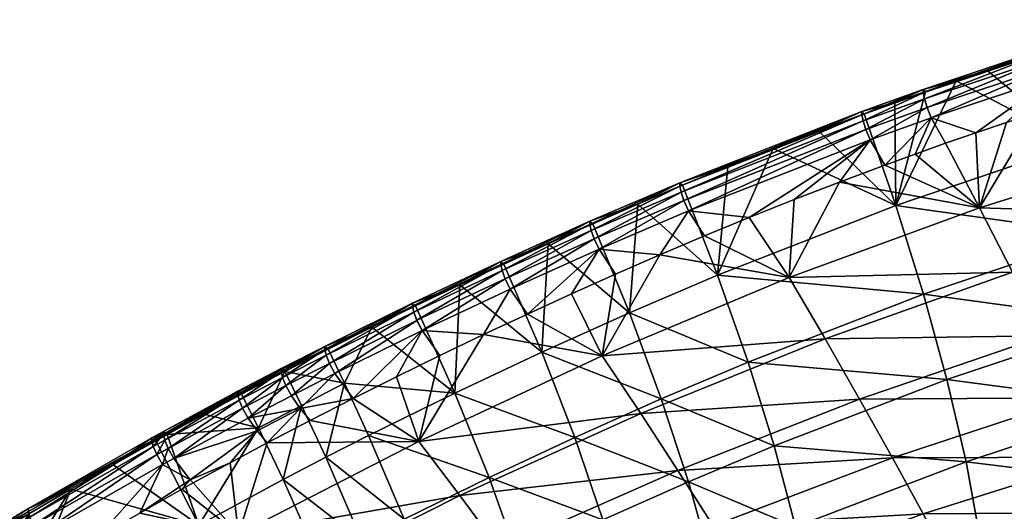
# Model space of a CAD drawing. Header units: millimetres. Extents: x -296 to 288, y -743 to -158.
# Tile 227 of 256: x -201 to -135, y -206 to -173. Entities that reach past the tile are written whole.
import ezdxf

# ---------------------------------------------------------------- set-up
doc = ezdxf.new("R2010")
doc.units = ezdxf.units.MM
doc.header["$MEASUREMENT"] = 0
doc.layers.add('Výchozí', color=7, linetype='Continuous', true_color=0x000000)

msp = doc.modelspace()

# ---------------------------------------------------------------- meshes
at = {"layer": 'Výchozí'}
mesh = msp.add_polyface(dxfattribs=at)
corners = [(-123.906, -181.753, 187.843), (-130.901, -178.753, 188.007), (-132.947, -179.409, 188.003), (-142.366, -185.623, 160.499), (-142.431, -178.76, 183.009), (-140.387, -178.033, 183.013), (-138.338, -177.322, 183.017), (-130.305, -181.524, 160.433), (-136.283, -176.627, 183.021), (-134.224, -175.948, 183.025), (-132.159, -175.284, 183.029), (-138.338, -177.322, 183.017), (-132.299, -175.369, 185.933), (-126.071, -173.245, 185.066), (-132.304, -175.138, 185.066), (-132.221, -175.782, 186.676), (-126.065, -173.478, 185.933), (-132.057, -176.355, 187.27), (-125.991, -173.895, 186.678), (-131.793, -177.058, 187.697), (-125.835, -174.471, 187.275), (-140.539, -178.108, 185.935), (-140.544, -177.881, 185.067), (-140.458, -178.517, 186.675), (-140.284, -179.085, 187.265), (-140.003, -179.782, 187.687), (-144.63, -179.572, 185.936), (-144.547, -179.979, 186.675), (-144.368, -180.544, 187.263), (-144.079, -181.239, 187.683), (-132.159, -175.284, 183.029), (-134.224, -175.948, 183.025), (-136.283, -176.627, 183.021), (-129.052, -174.318, 183.035), (-138.338, -177.322, 183.017), (-140.387, -178.033, 183.013), (-142.431, -178.76, 183.009), (-136.283, -176.627, 183.021), (-144.634, -179.347, 185.068), (-137.023, -180.767, 187.995), (-134.987, -180.08, 187.999), (-132.947, -179.409, 188.003), (-130.901, -178.753, 188.007), (-139.054, -181.47, 187.991), (-137.023, -180.767, 187.995), (-134.987, -180.08, 187.999)]
mesh.append_faces([[corners[k] for k in face] for face in [(0, 1, 2, 2), (3, 4, 5, 5), (3, 5, 6, 6), (7, 8, 9, 9), (7, 9, 10, 10), (7, 11, 8, 8), (7, 3, 6, 6), (12, 13, 14, 14), (15, 16, 12, 12), (17, 18, 15, 15), (19, 20, 17, 17), (21, 12, 14, 14), (21, 14, 22, 22), (23, 15, 12, 12), (23, 12, 21, 21), (24, 17, 15, 15), (24, 15, 23, 23), (25, 19, 17, 17), (25, 17, 24, 24), (26, 21, 22, 22), (27, 23, 21, 21), (28, 24, 23, 23), (29, 25, 24, 24), (14, 30, 31, 31), (14, 31, 32, 32), (14, 33, 30, 30), (22, 34, 35, 35), (22, 35, 36, 36), (22, 37, 34, 34), (38, 22, 36, 36), (32, 22, 14, 14), (19, 25, 39, 39), (19, 39, 40, 40), (19, 41, 42, 42), (43, 44, 25, 25), (45, 41, 19, 19)]])
mesh = msp.add_polyface(dxfattribs=at)
corners = [(-161.936, -195.628, 187.645), (-147.082, -194.485, 187.144), (-149.475, -190.419, 187.71), (-136.785, -185.773, 187.776), (-146.126, -184.055, 187.978), (-149.138, -185.22, 187.972), (-155.121, -187.645, 187.962), (-152.136, -186.417, 187.967), (-155.122, -187.645, 187.962), (-158.091, -188.903, 187.957), (-152.21, -196.045, 136.503), (-160.129, -192.769, 160.619), (-154.249, -190.262, 160.576), (-140.526, -191.524, 136.319), (-142.366, -185.623, 160.499), (-153.572, -183.026, 182.989), (-150.551, -181.818, 182.994), (-156.581, -184.265, 182.983), (-147.517, -180.643, 183), (-144.47, -179.502, 183.005), (-144.63, -179.572, 185.936), (-140.544, -177.881, 185.067), (-144.634, -179.347, 185.068), (-144.547, -179.979, 186.675), (-140.539, -178.108, 185.935), (-144.368, -180.544, 187.263), (-140.458, -178.517, 186.675), (-144.079, -181.239, 187.683), (-140.284, -179.085, 187.265), (-156.767, -184.323, 185.941), (-156.768, -184.102, 185.072), (-156.681, -184.724, 186.675), (-156.49, -185.282, 187.257), (-156.179, -185.97, 187.671), (-142.431, -178.76, 183.009), (-144.47, -179.502, 183.005), (-147.517, -180.643, 183), (-150.551, -181.818, 182.994), (-153.572, -183.026, 182.989), (-150.551, -181.818, 182.994), (-152.136, -186.417, 187.967), (-149.138, -185.22, 187.972), (-149.138, -185.22, 187.972), (-146.126, -184.055, 187.978), (-155.121, -187.645, 187.962), (-152.136, -186.417, 187.967), (-143.103, -182.924, 187.984)]
mesh.append_faces([[corners[k] for k in face] for face in [(0, 1, 2, 2), (3, 4, 2, 2), (4, 5, 2, 2), (6, 2, 7, 7), (7, 2, 5, 5), (2, 8, 9, 9), (2, 6, 8, 8), (10, 11, 12, 12), (13, 10, 12, 12), (13, 12, 14, 14), (12, 15, 16, 16), (12, 17, 15, 15), (18, 14, 16, 16), (14, 12, 16, 16), (18, 19, 14, 14), (20, 21, 22, 22), (23, 24, 20, 20), (25, 26, 23, 23), (27, 28, 25, 25), (29, 20, 22, 22), (29, 22, 30, 30), (31, 23, 20, 20), (31, 20, 29, 29), (32, 25, 23, 23), (32, 23, 31, 31), (33, 27, 25, 25), (33, 25, 32, 32), (22, 34, 35, 35), (22, 35, 36, 36), (30, 37, 38, 38), (22, 36, 39, 39), (39, 30, 22, 22), (27, 33, 40, 40), (27, 40, 41, 41), (27, 42, 43, 43), (33, 44, 45, 45), (43, 46, 27, 27)]])
mesh = msp.add_polyface(dxfattribs=at)
corners = [(-142.591, -202.417, 184.347), (-128.554, -202.361, 182.415), (-130.437, -198.429, 184.611), (-132.456, -194.304, 186.246), (-118.119, -195.034, 184.863), (-144.779, -198.509, 186.031), (-134.58, -190.058, 187.29), (-119.961, -190.704, 186.451), (-121.897, -186.247, 187.432), (-147.082, -194.485, 187.144), (-136.785, -185.773, 187.776), (-123.906, -181.753, 187.843), (-149.475, -190.419, 187.71), (-132.947, -179.409, 188.003), (-139.054, -181.47, 187.991), (-141.081, -182.189, 187.987), (-134.987, -180.08, 187.999), (-137.023, -180.767, 187.995), (-143.103, -182.924, 187.984), (-146.126, -184.055, 187.978), (-138.962, -197.208, 110.701), (-152.21, -196.045, 136.503), (-140.526, -191.524, 136.319), (-137.686, -202.677, 83.883), (-150.475, -201.623, 111), (-128.683, -187.538, 136.157), (-142.366, -185.623, 160.499), (-130.305, -181.524, 160.433), (-127.306, -193.324, 110.435), (-126.187, -198.878, 83.506), (-125.338, -204.196, 55.604), (-122.693, -185.745, 136.084), (-124.204, -179.679, 160.405), (-121.413, -191.578, 110.315), (-120.376, -197.172, 83.335), (-144.47, -179.502, 183.005), (-142.431, -178.76, 183.009), (-140.003, -179.782, 187.687), (-144.079, -181.239, 187.683), (-143.103, -182.924, 187.984), (-141.081, -182.189, 187.987), (-141.081, -182.189, 187.987), (-139.054, -181.47, 187.991)]
mesh.append_faces([[corners[k] for k in face] for face in [(0, 1, 2, 2), (3, 2, 4, 4), (5, 0, 2, 2), (5, 2, 3, 3), (6, 3, 7, 7), (6, 7, 8, 8), (9, 5, 3, 3), (9, 3, 6, 6), (10, 6, 8, 8), (10, 8, 11, 11), (12, 9, 6, 6), (12, 6, 10, 10), (13, 10, 11, 11), (14, 15, 10, 10), (16, 17, 10, 10), (10, 18, 19, 19), (18, 10, 15, 15), (10, 17, 14, 14), (13, 16, 10, 10), (20, 21, 22, 22), (23, 24, 20, 20), (25, 22, 26, 26), (25, 26, 27, 27), (28, 20, 22, 22), (28, 22, 25, 25), (29, 23, 20, 20), (29, 20, 28, 28), (30, 23, 29, 29), (31, 25, 27, 27), (31, 27, 32, 32), (33, 28, 25, 25), (34, 29, 28, 28), (35, 36, 26, 26), (37, 38, 39, 39), (37, 39, 40, 40), (37, 41, 42, 42)]])
mesh = msp.add_polyface(dxfattribs=at)
corners = [(-149.475, -190.419, 187.71), (-158.091, -188.903, 187.957), (-161.936, -195.628, 187.645), (-161.048, -190.189, 187.952), (-161.051, -190.19, 187.952), (-160.129, -192.769, 160.619), (-162.557, -186.832, 182.973), (-159.575, -185.535, 182.978), (-154.249, -190.262, 160.576), (-156.581, -184.265, 182.983), (-156.581, -184.265, 182.983), (-156.767, -184.323, 185.941), (-156.767, -184.323, 185.941), (-156.768, -184.102, 185.072), (-156.768, -184.102, 185.072), (-156.681, -184.724, 186.675), (-156.681, -184.724, 186.675), (-156.49, -185.282, 187.257), (-156.49, -185.282, 187.257), (-156.179, -185.97, 187.671), (-156.179, -185.97, 187.671), (-162.755, -186.883, 185.944), (-162.755, -186.665, 185.074), (-162.666, -187.28, 186.676), (-162.47, -187.834, 187.255), (-162.147, -188.519, 187.665), (-156.581, -184.265, 182.983), (-156.581, -184.265, 182.983), (-156.581, -184.265, 182.983), (-159.575, -185.535, 182.978), (-153.572, -183.026, 182.989), (-155.122, -187.645, 187.962), (-155.121, -187.645, 187.962), (-158.091, -188.903, 187.957), (-161.049, -190.188, 187.952), (-158.091, -188.903, 187.957), (-161.052, -190.189, 187.952), (-161.051, -190.19, 187.952), (-161.048, -190.189, 187.952), (-155.122, -187.645, 187.962)]
mesh.append_faces([[corners[k] for k in face] for face in [(0, 1, 2, 2), (1, 3, 2, 2), (4, 2, 3, 3), (5, 6, 7, 7), (8, 9, 10, 10), (5, 7, 8, 8), (7, 9, 8, 8), (11, 12, 13, 13), (11, 13, 14, 14), (15, 16, 12, 12), (15, 12, 11, 11), (17, 18, 16, 16), (17, 16, 15, 15), (19, 20, 18, 18), (19, 18, 17, 17), (21, 11, 14, 14), (21, 14, 22, 22), (23, 15, 11, 11), (23, 11, 21, 21), (24, 17, 15, 15), (24, 15, 23, 23), (25, 19, 17, 17), (25, 17, 24, 24), (26, 27, 14, 14), (28, 14, 13, 13), (14, 27, 29, 29), (13, 30, 28, 28), (22, 14, 29, 29), (20, 19, 31, 31), (20, 31, 32, 32), (33, 19, 25, 25), (34, 35, 25, 25), (34, 36, 37, 37), (34, 37, 38, 38), (34, 38, 35, 35), (33, 39, 19, 19)]])
mesh = msp.add_polyface(dxfattribs=at)
corners = [(-161.936, -195.628, 187.645), (-161.051, -190.19, 187.952), (-163.996, -191.503, 187.947), (-160.129, -192.769, 160.619), (-165.531, -188.159, 182.968), (-162.56, -186.834, 182.973), (-162.557, -186.832, 182.973), (-165.972, -195.388, 160.665), (-168.491, -189.511, 182.964), (-162.758, -186.885, 185.944), (-162.755, -186.883, 185.944), (-162.755, -186.665, 185.074), (-162.758, -186.666, 185.074), (-162.67, -187.282, 186.676), (-162.666, -187.28, 186.676), (-162.473, -187.835, 187.255), (-162.47, -187.834, 187.255), (-162.15, -188.52, 187.665), (-162.147, -188.519, 187.665), (-168.7, -189.554, 185.948), (-168.698, -189.338, 185.078), (-168.608, -189.947, 186.678), (-168.404, -190.497, 187.253), (-168.069, -191.178, 187.661), (-162.557, -186.832, 182.973), (-162.56, -186.834, 182.973), (-162.56, -186.834, 182.974), (-162.557, -186.832, 182.973), (-162.557, -186.832, 182.974), (-165.531, -188.159, 182.968), (-159.575, -185.535, 182.978), (-159.575, -185.535, 182.978), (-161.049, -190.188, 187.952), (-161.052, -190.189, 187.952), (-163.996, -191.503, 187.947), (-166.929, -192.842, 187.943), (-163.996, -191.503, 187.947), (-161.051, -190.19, 187.952), (-166.929, -192.842, 187.943), (-166.929, -192.842, 187.943), (-168.069, -191.178, 187.661)]
mesh.append_faces([[corners[k] for k in face] for face in [(0, 1, 2, 2), (3, 4, 5, 5), (3, 5, 6, 6), (7, 8, 4, 4), (9, 10, 11, 11), (9, 11, 12, 12), (13, 14, 10, 10), (13, 10, 9, 9), (15, 16, 14, 14), (15, 14, 13, 13), (17, 18, 16, 16), (17, 16, 15, 15), (19, 9, 12, 12), (19, 12, 20, 20), (21, 13, 9, 9), (21, 9, 19, 19), (22, 15, 13, 13), (22, 13, 21, 21), (23, 17, 15, 15), (23, 15, 22, 22), (24, 25, 26, 26), (27, 26, 28, 28), (26, 25, 29, 29), (11, 28, 26, 26), (11, 26, 12, 12), (26, 29, 12, 12), (20, 12, 29, 29), (30, 28, 11, 11), (28, 31, 27, 27), (32, 18, 17, 17), (32, 17, 33, 33), (34, 33, 17, 17), (17, 23, 35, 35), (17, 35, 36, 36), (33, 34, 37, 37), (38, 39, 23, 23), (38, 23, 40, 40)]])
mesh = msp.add_polyface(dxfattribs=at)
corners = [(-175.353, -220.559, 181.144), (-161.829, -218.378, 178.745), (-163.958, -215.273, 181.5), (-177.817, -217.469, 183.46), (-166.284, -211.97, 183.784), (-168.788, -208.504, 185.573), (-154.543, -206.951, 184.073), (-156.891, -203.265, 185.808), (-180.472, -214.229, 185.31), (-171.427, -204.935, 186.837), (-159.365, -199.468, 186.994), (-174.173, -201.319, 187.58), (-161.936, -195.628, 187.645), (-169.849, -194.206, 187.938), (-166.929, -192.842, 187.943), (-166.929, -192.842, 187.943), (-163.996, -191.503, 187.947), (-170.182, -222.23, 57.909), (-174.224, -218.507, 85.401), (-171.474, -217.121, 85.27), (-167.537, -209.159, 111.507), (-175.148, -206.492, 136.934), (-169.484, -203.724, 136.819), (-165.938, -214.43, 85.014), (-173.133, -211.882, 111.69), (-164.696, -219.556, 57.576), (-163.766, -201.058, 136.708), (-171.767, -198.108, 160.714), (-165.972, -195.388, 160.665), (-161.887, -206.539, 111.33), (-160.345, -211.844, 84.766), (-159.152, -216.989, 57.254), (-158.32, -221.99, 29.03), (-158.002, -198.494, 136.603), (-160.129, -192.769, 160.619), (-156.192, -204.021, 111.161), (-154.709, -209.363, 84.529), (-171.439, -190.889, 182.959), (-165.531, -188.159, 182.968), (-169.849, -194.206, 187.938), (-172.757, -195.595, 187.934), (-172.757, -195.596, 187.934)]
mesh.append_faces([[corners[k] for k in face] for face in [(0, 1, 2, 2), (3, 0, 2, 2), (3, 2, 4, 4), (5, 4, 6, 6), (5, 6, 7, 7), (8, 4, 5, 5), (9, 5, 7, 7), (9, 7, 10, 10), (11, 9, 10, 10), (11, 10, 12, 12), (13, 11, 12, 12), (14, 12, 15, 15), (15, 12, 16, 16), (14, 13, 12, 12), (17, 18, 19, 19), (20, 21, 22, 22), (23, 19, 24, 24), (23, 24, 20, 20), (25, 17, 19, 19), (25, 19, 23, 23), (26, 22, 27, 27), (26, 27, 28, 28), (29, 20, 22, 22), (29, 22, 26, 26), (30, 23, 20, 20), (30, 20, 29, 29), (31, 25, 23, 23), (31, 23, 30, 30), (32, 25, 31, 31), (33, 26, 28, 28), (33, 28, 34, 34), (35, 29, 26, 26), (36, 30, 29, 29), (37, 28, 27, 27), (38, 34, 28, 28), (39, 40, 41, 41)]])
mesh = msp.add_polyface(dxfattribs=at)
corners = [(-165.972, -195.388, 160.665), (-168.491, -189.511, 182.964), (-168.491, -189.511, 182.964), (-171.439, -190.889, 182.959), (-168.7, -189.554, 185.948), (-168.7, -189.554, 185.948), (-168.698, -189.338, 185.078), (-168.698, -189.339, 185.078), (-168.608, -189.948, 186.678), (-168.608, -189.947, 186.678), (-168.405, -190.497, 187.253), (-168.404, -190.497, 187.253), (-168.069, -191.178, 187.661), (-168.069, -191.178, 187.661), (-174.593, -192.327, 185.952), (-174.59, -192.114, 185.082), (-174.499, -192.716, 186.68), (-174.287, -193.261, 187.252), (-173.94, -193.938, 187.657), (-174.594, -192.327, 185.952), (-174.592, -192.115, 185.082), (-174.5, -192.717, 186.68), (-165.531, -188.159, 182.968), (-168.491, -189.511, 182.964), (-168.491, -189.511, 182.964), (-168.491, -189.511, 182.964), (-174.374, -192.293, 182.955), (-171.439, -190.889, 182.959), (-174.374, -192.293, 182.955), (-174.375, -192.294, 182.955), (-174.375, -192.293, 182.955), (-177.297, -193.723, 182.95), (-171.439, -190.889, 182.959), (-169.849, -194.206, 187.938), (-166.929, -192.842, 187.943)]
mesh.append_faces([[corners[k] for k in face] for face in [(0, 1, 2, 2), (0, 3, 1, 1), (4, 5, 6, 6), (4, 6, 7, 7), (8, 9, 5, 5), (8, 5, 4, 4), (10, 11, 9, 9), (10, 9, 8, 8), (12, 13, 11, 11), (12, 11, 10, 10), (14, 4, 7, 7), (14, 7, 15, 15), (16, 8, 4, 4), (16, 4, 14, 14), (17, 10, 8, 8), (17, 8, 16, 16), (18, 12, 10, 10), (18, 10, 17, 17), (19, 14, 15, 15), (19, 15, 20, 20), (21, 16, 14, 14), (21, 14, 19, 19), (6, 22, 23, 23), (24, 25, 7, 7), (23, 7, 6, 6), (26, 27, 28, 28), (26, 28, 29, 29), (30, 20, 15, 15), (30, 15, 26, 26), (30, 26, 29, 29), (31, 20, 30, 30), (26, 15, 27, 27), (15, 7, 32, 32), (25, 32, 7, 7), (18, 33, 12, 12), (33, 34, 12, 12)]])
mesh = msp.add_polyface(dxfattribs=at)
corners = [(-174.173, -201.319, 187.58), (-169.849, -194.206, 187.938), (-172.757, -195.596, 187.934), (-179.113, -197.451, 174.493), (-180.206, -195.18, 182.946), (-180.206, -195.18, 182.946), (-171.767, -198.108, 160.714), (-177.297, -193.723, 182.95), (-174.375, -192.294, 182.955), (-174.374, -192.293, 182.955), (-171.439, -190.889, 182.959), (-174.289, -193.262, 187.252), (-174.287, -193.261, 187.252), (-174.499, -192.716, 186.68), (-174.5, -192.717, 186.68), (-173.941, -193.938, 187.657), (-173.94, -193.938, 187.657), (-180.437, -195.205, 185.957), (-174.594, -192.327, 185.952), (-174.592, -192.115, 185.082), (-180.433, -194.996, 185.086), (-180.34, -195.591, 186.683), (-180.122, -196.132, 187.252), (-179.763, -196.804, 187.653), (-180.437, -195.206, 185.957), (-180.433, -194.996, 185.086), (-180.34, -195.591, 186.683), (-180.122, -196.132, 187.252), (-179.763, -196.804, 187.653), (-174.375, -192.293, 182.955), (-174.375, -192.294, 182.955), (-177.297, -193.723, 182.95), (-177.297, -193.723, 182.95), (-180.206, -195.18, 182.946), (-178.539, -198.456, 187.925), (-175.654, -197.013, 187.929), (-172.759, -195.596, 187.934), (-172.757, -195.595, 187.934), (-169.849, -194.206, 187.938), (-172.758, -195.596, 187.934), (-172.757, -195.596, 187.934), (-175.654, -197.013, 187.929), (-172.758, -195.596, 187.934)]
mesh.append_faces([[corners[k] for k in face] for face in [(0, 1, 2, 2), (3, 4, 5, 5), (6, 7, 8, 8), (3, 5, 7, 7), (6, 9, 10, 10), (6, 8, 9, 9), (11, 12, 13, 13), (11, 13, 14, 14), (15, 16, 12, 12), (15, 12, 11, 11), (17, 18, 19, 19), (17, 19, 20, 20), (21, 14, 18, 18), (21, 18, 17, 17), (22, 11, 14, 14), (22, 14, 21, 21), (23, 15, 11, 11), (23, 11, 22, 22), (24, 17, 20, 20), (24, 20, 25, 25), (26, 21, 17, 17), (26, 17, 24, 24), (27, 22, 21, 21), (27, 21, 26, 26), (28, 23, 22, 22), (28, 22, 27, 27), (29, 30, 31, 31), (32, 33, 20, 20), (20, 19, 31, 31), (15, 34, 35, 35), (15, 36, 37, 37), (15, 37, 16, 16), (37, 38, 16, 16), (39, 40, 37, 37), (39, 37, 36, 36), (36, 41, 42, 42), (36, 15, 41, 41)]])
mesh = msp.add_polyface(dxfattribs=at)
corners = [(-159.927, -221.23, 175.564), (-146.995, -219.505, 172.26), (-148.563, -216.787, 175.874), (-150.356, -213.763, 179.07), (-137.003, -212.84, 176.172), (-161.829, -218.378, 178.745), (-152.358, -210.464, 181.819), (-138.682, -209.638, 179.381), (-163.958, -215.273, 181.5), (-154.543, -206.951, 184.073), (-140.553, -206.141, 182.123), (-142.591, -202.417, 184.347), (-166.284, -211.97, 183.784), (-156.891, -203.265, 185.808), (-144.779, -198.509, 186.031), (-159.365, -199.468, 186.994), (-147.082, -194.485, 187.144), (-161.936, -195.628, 187.645), (-156.192, -204.021, 111.161), (-163.766, -201.058, 136.708), (-158.002, -198.494, 136.603), (-154.709, -209.363, 84.529), (-161.887, -206.539, 111.33), (-153.566, -214.532, 56.945), (-159.152, -216.989, 57.254), (-160.345, -211.844, 84.766), (-152.774, -219.539, 28.644), (-158.32, -221.99, 29.03), (-152.21, -196.045, 136.503), (-160.129, -192.769, 160.619), (-150.475, -201.623, 111), (-149.058, -207.006, 84.303), (-147.968, -212.203, 56.65), (-147.221, -217.222, 28.276), (-146.826, -222.074, -0.582), (-138.962, -197.208, 110.701), (-137.686, -202.677, 83.883), (-136.712, -207.935, 56.1), (-136.053, -212.984, 27.588), (-135.72, -217.827, -1.415)]
mesh.append_faces([[corners[k] for k in face] for face in [(0, 1, 2, 2), (3, 2, 4, 4), (5, 0, 2, 2), (5, 2, 3, 3), (6, 3, 7, 7), (8, 5, 3, 3), (8, 3, 6, 6), (9, 6, 10, 10), (9, 10, 11, 11), (12, 8, 6, 6), (12, 6, 9, 9), (13, 9, 11, 11), (13, 11, 14, 14), (15, 13, 14, 14), (15, 14, 16, 16), (17, 15, 16, 16), (18, 19, 20, 20), (21, 22, 18, 18), (23, 24, 25, 25), (23, 25, 21, 21), (26, 27, 24, 24), (26, 24, 23, 23), (28, 20, 29, 29), (30, 18, 20, 20), (30, 20, 28, 28), (31, 21, 18, 18), (31, 18, 30, 30), (32, 23, 21, 21), (32, 21, 31, 31), (33, 26, 23, 23), (33, 23, 32, 32), (34, 26, 33, 33), (35, 30, 28, 28), (36, 31, 30, 30), (37, 32, 31, 31), (38, 33, 32, 32), (39, 34, 33, 33)]])
mesh = msp.add_polyface(dxfattribs=at)
corners = [(-180.472, -214.229, 185.31), (-177.817, -217.469, 183.46), (-166.284, -211.97, 183.784), (-183.274, -210.892, 186.664), (-168.788, -208.504, 185.573), (-171.427, -204.935, 186.837), (-186.191, -207.504, 187.513), (-174.173, -201.319, 187.58), (-175.654, -197.013, 187.929), (-178.539, -198.456, 187.925), (-184.274, -201.428, 187.918), (-181.413, -199.928, 187.921), (-178.539, -198.456, 187.925), (-172.758, -195.596, 187.934), (-172.757, -195.596, 187.934), (-176.963, -219.923, 85.536), (-184.167, -217.655, 112.081), (-178.679, -214.713, 111.881), (-177.961, -207.916, 136.994), (-183.198, -203.862, 160.819), (-180.36, -202.383, 160.792), (-175.912, -213.283, 111.785), (-180.76, -209.367, 137.055), (-174.224, -218.507, 85.401), (-175.148, -206.492, 136.934), (-177.509, -200.932, 160.765), (-173.133, -211.882, 111.69), (-171.474, -217.121, 85.27), (-169.484, -203.724, 136.819), (-171.767, -198.108, 160.714), (-167.537, -209.159, 111.507), (-183.102, -196.664, 182.942), (-180.206, -195.18, 182.946), (-179.113, -197.451, 174.493), (-181.991, -198.922, 174.501), (-177.297, -193.723, 182.95), (-182.657, -198.279, 187.652), (-179.763, -196.804, 187.653), (-180.122, -196.132, 187.252), (-173.941, -193.938, 187.657), (-179.763, -196.804, 187.653), (-178.539, -198.456, 187.925), (-182.075, -199.129, 187.888), (-178.539, -198.456, 187.925), (-178.539, -198.456, 187.925), (-181.413, -199.928, 187.921), (-178.539, -198.456, 187.925)]
mesh.append_faces([[corners[k] for k in face] for face in [(0, 1, 2, 2), (3, 0, 4, 4), (3, 4, 5, 5), (6, 3, 5, 5), (6, 5, 7, 7), (8, 9, 7, 7), (10, 6, 7, 7), (11, 7, 12, 12), (12, 7, 9, 9), (13, 8, 7, 7), (14, 13, 7, 7), (15, 16, 17, 17), (18, 19, 20, 20), (21, 17, 22, 22), (21, 22, 18, 18), (23, 15, 17, 17), (23, 17, 21, 21), (24, 18, 20, 20), (24, 20, 25, 25), (26, 21, 18, 18), (26, 18, 24, 24), (27, 23, 21, 21), (27, 21, 26, 26), (28, 24, 25, 25), (28, 25, 29, 29), (30, 26, 24, 24), (31, 32, 33, 33), (33, 25, 20, 20), (33, 20, 34, 34), (35, 29, 33, 33), (29, 25, 33, 33), (36, 37, 38, 38), (39, 40, 41, 41), (41, 40, 42, 42), (42, 43, 44, 44), (42, 45, 46, 46)]])
mesh = msp.add_polyface(dxfattribs=at)
corners = [(-184.855, -200.419, 174.509), (-188.469, -199.507, 182.936), (-185.983, -198.175, 182.939), (-183.102, -196.664, 182.942), (-179.113, -197.451, 174.493), (-181.991, -198.922, 174.501), (-183.339, -196.686, 185.96), (-180.437, -195.206, 185.957), (-180.433, -194.996, 185.086), (-183.335, -196.477, 185.088), (-183.242, -197.07, 186.685), (-180.34, -195.591, 186.683), (-183.021, -197.608, 187.252), (-180.122, -196.132, 187.252), (-182.657, -198.279, 187.652), (-186.229, -198.193, 185.963), (-186.223, -197.986, 185.091), (-186.131, -198.576, 186.687), (-185.907, -199.112, 187.252), (-185.538, -199.781, 187.65), (-191.201, -200.871, 185.969), (-191.103, -201.251, 186.691), (-190.875, -201.784, 187.253), (-180.206, -195.18, 182.946), (-180.206, -195.18, 182.946), (-183.238, -196.472, 183.99), (-183.102, -196.664, 182.942), (-188.469, -199.507, 182.936), (-186.123, -197.982, 183.99), (-185.983, -198.175, 182.939), (-190.986, -200.789, 183.226), (-183.238, -196.472, 183.99), (-180.433, -194.996, 185.086), (-180.206, -195.18, 182.946), (-180.433, -194.996, 185.086), (-191.193, -200.666, 185.097), (-182.075, -199.129, 187.888), (-179.763, -196.804, 187.653), (-179.763, -196.804, 187.653)]
mesh.append_faces([[corners[k] for k in face] for face in [(0, 1, 2, 2), (0, 2, 3, 3), (3, 4, 5, 5), (0, 3, 5, 5), (6, 7, 8, 8), (6, 8, 9, 9), (10, 11, 7, 7), (10, 7, 6, 6), (12, 13, 11, 11), (12, 11, 10, 10), (14, 13, 12, 12), (15, 6, 9, 9), (15, 9, 16, 16), (17, 10, 6, 6), (17, 6, 15, 15), (18, 12, 10, 10), (18, 10, 17, 17), (19, 14, 12, 12), (19, 12, 18, 18), (20, 15, 16, 16), (21, 17, 15, 15), (22, 18, 17, 17), (23, 24, 25, 25), (24, 26, 25, 25), (27, 28, 29, 29), (25, 26, 29, 29), (27, 30, 28, 28), (29, 28, 25, 25), (9, 25, 28, 28), (9, 28, 16, 16), (31, 32, 33, 33), (31, 34, 32, 32), (28, 35, 16, 16), (9, 8, 25, 25), (36, 37, 14, 14), (19, 36, 14, 14), (38, 37, 36, 36)]])
mesh = msp.add_polyface(dxfattribs=at)
corners = [(-196.823, -215.321, 187.18), (-183.274, -210.892, 186.664), (-186.191, -207.504, 187.513), (-174.173, -201.319, 187.58), (-181.413, -199.928, 187.921), (-184.274, -201.428, 187.918), (-189.198, -204.092, 187.912), (-189.952, -204.509, 187.911), (-186.741, -202.749, 187.915), (-189.952, -204.509, 187.911), (-192.767, -206.091, 187.908), (-180.76, -209.367, 137.055), (-186.314, -212.349, 137.181), (-188.829, -206.899, 160.877), (-183.198, -203.862, 160.819), (-177.961, -207.916, 136.994), (-190.943, -200.859, 182.933), (-191.702, -201.28, 182.932), (-184.855, -200.419, 174.509), (-181.991, -198.922, 174.501), (-180.36, -202.383, 160.792), (-188.469, -199.507, 182.936), (-191.201, -200.871, 185.969), (-186.223, -197.986, 185.091), (-191.193, -200.666, 185.097), (-191.103, -201.251, 186.691), (-186.229, -198.193, 185.963), (-190.875, -201.784, 187.253), (-186.131, -198.576, 186.687), (-190.496, -202.45, 187.649), (-185.538, -199.781, 187.65), (-185.907, -199.112, 187.252), (-190.986, -200.789, 183.226), (-188.469, -199.507, 182.936), (-190.943, -200.859, 182.933), (-186.123, -197.982, 183.99), (-184.947, -200.629, 187.885), (-182.075, -199.129, 187.888), (-184.274, -201.428, 187.918), (-181.413, -199.928, 187.921), (-191.255, -202.868, 187.649), (-189.4, -203.873, 187.919), (-191.255, -202.868, 187.649), (-186.741, -202.749, 187.915), (-184.274, -201.428, 187.918), (-189.952, -204.509, 187.911), (-189.198, -204.092, 187.912), (-186.741, -202.749, 187.915), (-189.198, -204.092, 187.912), (-189.952, -204.509, 187.911), (-189.952, -204.509, 187.911), (-192.767, -206.091, 187.908), (-189.952, -204.509, 187.911)]
mesh.append_faces([[corners[k] for k in face] for face in [(0, 1, 2, 2), (3, 4, 5, 5), (2, 6, 7, 7), (2, 8, 6, 6), (8, 2, 5, 5), (9, 2, 7, 7), (10, 2, 9, 9), (11, 12, 13, 13), (11, 13, 14, 14), (15, 11, 14, 14), (16, 13, 17, 17), (16, 18, 13, 13), (18, 14, 13, 13), (14, 18, 19, 19), (14, 19, 20, 20), (21, 18, 16, 16), (22, 23, 24, 24), (25, 26, 22, 22), (27, 28, 25, 25), (29, 30, 31, 31), (29, 31, 27, 27), (32, 33, 34, 34), (35, 32, 24, 24), (30, 36, 37, 37), (29, 36, 30, 30), (37, 36, 38, 38), (37, 38, 39, 39), (40, 41, 42, 42), (29, 42, 41, 41), (36, 29, 41, 41), (43, 44, 36, 36), (45, 46, 41, 41), (47, 41, 48, 48), (49, 50, 41, 41), (41, 51, 52, 52), (41, 47, 36, 36)]])
mesh = msp.add_polyface(dxfattribs=at)
corners = [(-199.535, -212.576, 187.743), (-198.798, -213.316, 187.628), (-186.191, -207.504, 187.513), (-195.566, -207.7, 187.906), (-192.767, -206.091, 187.908), (-198.478, -216.017, 149.219), (-199.682, -213.679, 159.357), (-188.829, -206.899, 160.877), (-200.458, -212.23, 165.433), (-197.36, -204.496, 182.927), (-194.539, -202.874, 182.93), (-191.702, -201.28, 182.932), (-191.702, -201.28, 182.932), (-191.963, -201.291, 185.97), (-191.201, -200.871, 185.969), (-191.193, -200.666, 185.097), (-191.954, -201.086, 185.097), (-191.864, -201.67, 186.691), (-191.103, -201.251, 186.691), (-191.635, -202.203, 187.254), (-190.875, -201.784, 187.253), (-191.255, -202.868, 187.649), (-190.496, -202.45, 187.649), (-191.963, -201.291, 185.97), (-191.954, -201.086, 185.097), (-191.864, -201.67, 186.691), (-191.635, -202.203, 187.254), (-191.255, -202.868, 187.649), (-190.986, -200.789, 183.226), (-190.943, -200.859, 182.933), (-191.702, -201.28, 182.932), (-190.986, -200.789, 183.226), (-191.702, -201.28, 182.932), (-191.702, -201.28, 182.932), (-194.539, -202.874, 182.93), (-191.702, -201.28, 182.932), (-200.18, -205.793, 185.108), (-200.09, -206.367, 186.699), (-199.853, -206.894, 187.257), (-199.457, -207.553, 187.648), (-195.566, -207.7, 187.906), (-192.767, -206.091, 187.908), (-192.767, -206.091, 187.908), (-189.4, -203.873, 187.919)]
mesh.append_faces([[corners[k] for k in face] for face in [(0, 1, 2, 2), (0, 2, 3, 3), (2, 4, 3, 3), (5, 6, 7, 7), (8, 9, 7, 7), (7, 10, 11, 11), (7, 9, 10, 10), (12, 7, 11, 11), (13, 14, 15, 15), (13, 15, 16, 16), (17, 18, 14, 14), (17, 14, 13, 13), (19, 20, 18, 18), (19, 18, 17, 17), (21, 22, 20, 20), (21, 20, 19, 19), (23, 13, 16, 16), (23, 16, 24, 24), (25, 17, 13, 13), (25, 13, 23, 23), (26, 19, 17, 17), (26, 17, 25, 25), (27, 21, 19, 19), (27, 19, 26, 26), (28, 29, 30, 30), (31, 32, 33, 33), (34, 24, 28, 28), (35, 34, 28, 28), (15, 28, 16, 16), (34, 36, 24, 24), (36, 23, 24, 24), (28, 24, 16, 16), (37, 25, 23, 23), (25, 38, 26, 26), (26, 39, 27, 27), (27, 40, 41, 41), (42, 43, 27, 27)]])
mesh = msp.add_polyface(dxfattribs=at)
corners = [(-203.928, -208.438, 182.872), (-202.952, -207.822, 182.919), (-202.094, -209.302, 177.219), (-201.262, -210.772, 171.389), (-204.564, -211.635, 174.921), (-202.094, -209.302, 177.219), (-200.097, -212.013, 187.812), (-195.566, -207.7, 187.906), (-198.348, -209.336, 187.903), (-201.113, -211.003, 187.898), (-200.339, -211.772, 187.837), (-201.115, -211, 187.898), (-200.338, -211.773, 187.837), (-200.164, -206.145, 182.924), (-202.094, -209.302, 177.219), (-202.952, -207.822, 182.919), (-201.262, -210.772, 171.389), (-200.458, -212.23, 165.433), (-197.36, -204.496, 182.927), (-197.36, -204.496, 182.927), (-202.399, -211.789, 187.891), (-201.115, -211, 187.898), (-201.911, -210.139, 187.861), (-202.498, -209.37, 187.646), (-204.577, -211.85, 187.858), (-205.2, -211.126, 187.65), (-202.899, -208.713, 187.257), (-202.952, -207.822, 182.919), (-203.928, -208.438, 182.872), (-203.125, -207.613, 184.087), (-197.36, -204.496, 182.927), (-200.18, -205.793, 185.108), (-194.539, -202.874, 182.93), (-200.164, -206.145, 182.924), (-202.952, -207.822, 182.919), (-203.125, -207.613, 184.087), (-200.164, -206.145, 182.924), (-203.229, -207.618, 185.11), (-200.191, -205.993, 185.981), (-191.963, -201.291, 185.97), (-203.242, -207.817, 185.983), (-200.09, -206.367, 186.699), (-203.14, -208.189, 186.701), (-191.864, -201.67, 186.691), (-199.853, -206.894, 187.257), (-202.899, -208.713, 187.257), (-191.635, -202.203, 187.254), (-199.457, -207.553, 187.648), (-201.911, -210.139, 187.861), (-202.498, -209.37, 187.646), (-191.255, -202.868, 187.649), (-195.566, -207.7, 187.906), (-198.348, -209.336, 187.903), (-198.348, -209.336, 187.903), (-201.115, -211, 187.898)]
mesh.append_faces([[corners[k] for k in face] for face in [(0, 1, 2, 2), (3, 4, 5, 5), (6, 7, 8, 8), (8, 9, 10, 10), (9, 8, 11, 11), (10, 12, 8, 8), (13, 14, 15, 15), (13, 16, 14, 14), (17, 16, 18, 18), (19, 16, 13, 13), (20, 21, 22, 22), (23, 24, 22, 22), (25, 23, 26, 26), (27, 28, 29, 29), (30, 31, 32, 32), (33, 31, 30, 30), (34, 35, 36, 36), (37, 31, 35, 35), (31, 38, 39, 39), (38, 31, 37, 37), (38, 37, 40, 40), (41, 39, 38, 38), (40, 41, 38, 38), (42, 41, 40, 40), (43, 41, 44, 44), (33, 35, 31, 31), (45, 44, 42, 42), (46, 44, 47, 47), (45, 47, 44, 44), (48, 47, 49, 49), (45, 49, 47, 47), (50, 47, 51, 51), (47, 48, 52, 52), (52, 51, 47, 47), (53, 48, 54, 54), (42, 44, 41, 41)]])
mesh = msp.add_polyface(dxfattribs=at)
corners = [(-134.284, -218.198, 168.513), (-133.277, -220.262, 164.184), (-121.79, -217.242, 164.358), (-122.736, -215.076, 168.74), (-145.674, -221.863, 168.292), (-135.531, -215.713, 172.527), (-123.899, -212.46, 172.794), (-146.995, -219.505, 172.26), (-137.003, -212.84, 176.172), (-125.267, -209.431, 176.465), (-148.563, -216.787, 175.874), (-138.682, -209.638, 179.381), (-126.824, -206.053, 179.682), (-150.356, -213.763, 179.07), (-128.554, -202.361, 182.415), (-114.817, -203.041, 179.974), (-140.553, -206.141, 182.123), (-152.358, -210.464, 181.819), (-142.591, -202.417, 184.347), (-124.667, -219.788, 159.677), (-119.277, -218.514, 159.733), (-136.712, -207.935, 56.1), (-149.058, -207.006, 84.303), (-137.686, -202.677, 83.883), (-136.053, -212.984, 27.588), (-147.968, -212.203, 56.65), (-135.72, -217.827, -1.415), (-147.221, -217.222, 28.276), (-125.338, -204.196, 55.604), (-124.772, -209.276, 26.968), (-124.502, -214.114, -2.167), (-124.54, -218.707, -31.564), (-135.727, -222.468, -30.673), (-119.079, -207.615, 26.686), (-119.594, -202.519, 55.379), (-118.843, -212.451, -2.509), (-118.898, -217.023, -31.97)]
mesh.append_faces([[corners[k] for k in face] for face in [(0, 1, 2, 2), (0, 2, 3, 3), (4, 1, 0, 0), (5, 0, 3, 3), (5, 3, 6, 6), (7, 4, 0, 0), (7, 0, 5, 5), (8, 5, 6, 6), (8, 6, 9, 9), (10, 7, 5, 5), (10, 5, 8, 8), (11, 8, 9, 9), (11, 9, 12, 12), (13, 8, 11, 11), (14, 12, 15, 15), (16, 11, 12, 12), (16, 12, 14, 14), (17, 11, 16, 16), (18, 16, 14, 14), (1, 19, 2, 2), (20, 2, 19, 19), (21, 22, 23, 23), (24, 25, 21, 21), (26, 27, 24, 24), (28, 21, 23, 23), (29, 24, 21, 21), (29, 21, 28, 28), (30, 26, 24, 24), (30, 24, 29, 29), (31, 32, 26, 26), (31, 26, 30, 30), (33, 29, 28, 28), (33, 28, 34, 34), (35, 30, 29, 29), (35, 29, 33, 33), (36, 31, 30, 30)]])

doc.saveas('drawing.dxf')
